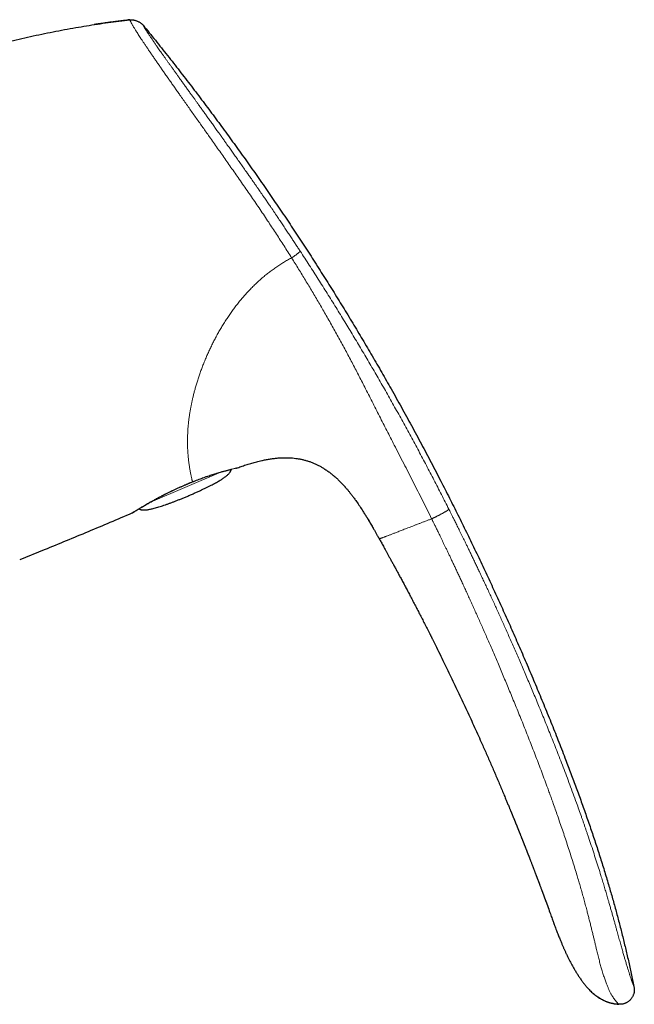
# Model space of a CAD drawing. Header units: millimetres. Extents: x 8 to 1110, y 12 to 672.
# Tile 58 of 58: x 948 to 1010, y 573 to 672. Entities that reach past the tile are written whole.
import ezdxf

# ---------------------------------------------------------------- set-up
doc = ezdxf.new("R2010")
doc.units = ezdxf.units.MM

msp = doc.modelspace()

# ---------------------------------------------------------------- linework, layer by layer
at = {"color": 7, "linetype": 'Continuous', "lineweight": 30}
for p, q in [((958.8, 672.137), (958.801, 672.134)), ((969.626, 627.111), (969.633, 627.112)), ((969.633, 627.112), (969.628, 627.11)), ((969.632, 627.112), (969.633, 627.112)), ((964.516, 625.453), (964.517, 625.458)), ((980.441, 625.197), (980.506, 625.122)), ((983.891, 619.96), (983.891, 619.96)), ((950.202, 618.864), (947.722, 617.855)), ((996.918, 593.093), (996.959, 592.993)), ((1001.481, 581.223), (1001.473, 581.244))]:
    msp.add_line(p, q, dxfattribs=at)
at = {"color": 8, "linetype": 'Continuous', "lineweight": 0}
for p, q in [((968.031, 626.703), (960.885, 623.669)), ((965.104, 625.702), (965.099, 625.695))]:
    msp.add_line(p, q, dxfattribs=at)
at = {"color": 7, "linetype": 'Continuous', "lineweight": 30, "flags": 128}
for points in [[(959.048, 622.567), (959.033, 622.557), (958.999, 622.54)], [(1000.623, 583.596), (1000.668, 583.475), (1000.737, 583.286), (1000.804, 583.103), (1000.868, 582.927), (1000.931, 582.752), (1000.991, 582.587), (1001.048, 582.43), (1001.101, 582.283), (1001.151, 582.144), (1001.198, 582.015), (1001.241, 581.895), (1001.28, 581.785), (1001.316, 581.685), (1001.348, 581.594), (1001.377, 581.513), (1001.403, 581.441), (1001.425, 581.381), (1001.442, 581.331), (1001.456, 581.293), (1001.464, 581.271), (1001.469, 581.255), (1001.471, 581.249), (1001.472, 581.248), (1001.472, 581.248), (1001.472, 581.247), (1001.472, 581.247), (1001.472, 581.246), (1001.473, 581.246), (1001.473, 581.246), (1001.473, 581.244), (1001.474, 581.243), (1001.474, 581.242), (1001.474, 581.242), (1001.474, 581.242), (1001.474, 581.243), (1001.474, 581.243), (1001.474, 581.243), (1001.473, 581.243), (1001.473, 581.244), (1001.473, 581.244)]]:
    msp.add_lwpolyline(points, dxfattribs=at)
at = {"color": 7, "linetype": 'Continuous', "lineweight": 30}
for points, knots in [([(934.628, 666.191), (934.991, 666.329), (935.717, 666.604), (936.811, 667.002), (937.911, 667.387), (939.014, 667.759), (940.122, 668.119), (941.213, 668.458), (942.286, 668.78), (943.342, 669.083), (944.4, 669.375), (945.462, 669.655), (946.549, 669.928), (947.66, 670.195), (948.795, 670.453), (949.934, 670.699), (951.075, 670.931), (952.219, 671.149), (953.344, 671.351), (954.449, 671.536), (955.534, 671.706), (956.621, 671.863), (957.709, 672.009), (958.436, 672.097), (958.799, 672.141)], [0, 0, 0, 0, 0.046667, 0.093333, 0.14, 0.186667, 0.233333, 0.28, 0.324, 0.368, 0.412, 0.456, 0.5, 0.546667, 0.593333, 0.64, 0.686666, 0.733333, 0.78, 0.824, 0.868, 0.912, 0.956, 1, 1, 1, 1]), ([(958.801, 672.138), (958.747, 672.132), (958.59, 672.113), (958.333, 672.082), (958.036, 672.046), (957.754, 672.01), (957.487, 671.975), (957.239, 671.943), (957.01, 671.912), (956.799, 671.883), (956.6, 671.856), (956.416, 671.83), (956.237, 671.805), (956.066, 671.781), (955.903, 671.757), (955.758, 671.736), (955.629, 671.717), (955.523, 671.701), (955.436, 671.688), (955.367, 671.678), (955.314, 671.67), (955.275, 671.664), (955.247, 671.66), (955.225, 671.656), (955.215, 671.655), (955.211, 671.654)], [0, 0, 0, 0, 0.0430843, 0.1268623, 0.2066755, 0.282531, 0.3544368, 0.4224028, 0.4828864, 0.5398888, 0.5934234, 0.6435066, 0.6901582, 0.7390371, 0.783563, 0.8237974, 0.8598235, 0.8917576, 0.9153645, 0.9363831, 0.9550089, 0.967578, 0.9791192, 0.9898405, 1, 1, 1, 1]), ([(958.8, 672.137), (958.821, 672.14), (958.865, 672.145), (958.937, 672.148), (959.018, 672.144), (959.109, 672.132), (959.208, 672.114), (959.313, 672.087), (959.42, 672.054), (959.527, 672.015), (959.631, 671.969), (959.731, 671.919), (959.824, 671.865), (959.909, 671.809), (959.983, 671.754), (960.044, 671.7), (960.094, 671.648), (960.122, 671.614), (960.136, 671.597)], [0, 0, 0, 0, 0.042622, 0.089774, 0.144028, 0.205922, 0.274425, 0.347571, 0.423157, 0.499461, 0.575795, 0.651496, 0.724849, 0.793628, 0.855812, 0.910297, 0.957531, 1, 1, 1, 1]), ([(960.136, 671.597), (960.548, 671.09), (961.372, 670.075), (962.592, 668.543), (963.799, 667.006), (964.991, 665.462), (966.163, 663.921), (967.315, 662.383), (968.446, 660.849), (969.564, 659.309), (970.677, 657.753), (971.784, 656.179), (972.885, 654.589), (973.973, 652.993), (975.048, 651.391), (976.11, 649.783), (977.158, 648.168), (978.194, 646.548), (979.217, 644.921), (980.227, 643.288), (981.224, 641.649), (982.209, 640.004), (983.181, 638.352), (984.141, 636.695), (985.12, 634.976), (986.117, 633.195), (987.131, 631.351), (988.13, 629.499), (989.114, 627.64), (990.054, 625.831), (990.951, 624.074), (991.807, 622.369), (992.652, 620.657), (993.485, 618.94), (994.301, 617.227), (995.102, 615.518), (995.886, 613.813), (996.661, 612.103), (997.429, 610.376), (998.192, 608.63), (998.949, 606.867), (999.696, 605.098), (1000.432, 603.324), (1001.158, 601.543), (1001.87, 599.756), (1002.519, 598.092), (1003.106, 596.552), (1003.634, 595.138), (1004.152, 593.72), (1004.657, 592.298), (1005.148, 590.881), (1005.622, 589.468), (1006.079, 588.059), (1006.522, 586.647), (1006.934, 585.28), (1007.317, 583.961), (1007.672, 582.689), (1008.012, 581.414), (1008.339, 580.135), (1008.652, 578.854), (1008.95, 577.568), (1009.235, 576.28), (1009.413, 575.418), (1009.503, 574.987)], [0, 0, 0, 0, 0.017941, 0.035846, 0.053717, 0.071553, 0.089358, 0.106815, 0.124244, 0.141646, 0.159023, 0.176729, 0.194412, 0.212073, 0.229712, 0.247332, 0.264934, 0.282519, 0.300089, 0.317644, 0.335187, 0.352718, 0.370238, 0.38775, 0.405254, 0.424501, 0.443741, 0.462977, 0.48221, 0.501442, 0.518887, 0.536333, 0.553782, 0.571233, 0.58869, 0.605839, 0.622995, 0.640159, 0.65733, 0.674862, 0.692405, 0.709961, 0.72753, 0.745111, 0.762702, 0.7803, 0.7941, 0.807902, 0.821703, 0.835502, 0.849299, 0.862845, 0.876387, 0.889923, 0.903453, 0.91553, 0.927601, 0.93967, 0.951735, 0.9638, 0.975865, 0.987931, 1, 1, 1, 1]), ([(969.633, 627.112), (969.792, 627.169), (970.111, 627.282), (970.593, 627.44), (971.079, 627.587), (971.569, 627.722), (972.027, 627.832), (972.452, 627.922), (972.845, 627.992), (973.24, 628.049), (973.636, 628.092), (974.009, 628.117), (974.358, 628.128), (974.682, 628.125), (975.005, 628.11), (975.328, 628.082), (975.649, 628.04), (975.968, 627.984), (976.283, 627.914), (976.596, 627.828), (976.904, 627.728), (977.206, 627.614), (977.504, 627.486), (977.794, 627.343), (978.079, 627.188), (978.367, 627.014), (978.658, 626.821), (978.951, 626.607), (979.234, 626.38), (979.509, 626.143), (979.774, 625.897), (980.031, 625.641), (980.276, 625.383), (980.431, 625.208), (980.506, 625.122)], [0, 0, 0, 0, 0.042495, 0.084992, 0.127495, 0.169999, 0.212504, 0.245903, 0.279297, 0.31269, 0.34609, 0.379489, 0.406593, 0.433696, 0.460804, 0.487915, 0.515021, 0.54212, 0.569219, 0.596322, 0.623427, 0.650533, 0.677636, 0.704736, 0.731839, 0.758948, 0.789313, 0.819671, 0.850025, 0.880386, 0.91075, 0.941112, 0.971471, 1, 1, 1, 1]), ([(964.643, 624.274), (964.764, 624.327), (965.002, 624.429), (965.35, 624.583), (965.682, 624.732), (965.998, 624.878), (966.299, 625.02), (966.584, 625.157), (966.846, 625.288), (967.087, 625.411), (967.307, 625.527), (967.513, 625.64), (967.706, 625.75), (967.886, 625.857), (968.051, 625.96), (968.201, 626.06), (968.338, 626.155), (968.461, 626.248), (968.572, 626.338), (968.67, 626.426), (968.756, 626.511), (968.825, 626.59), (968.881, 626.664), (968.924, 626.732), (968.958, 626.798), (968.981, 626.862), (968.993, 626.916), (968.994, 626.948), (968.994, 626.958)], [0, 0, 0, 0, 0.075902, 0.148749, 0.218543, 0.285287, 0.348983, 0.409636, 0.467252, 0.517405, 0.565018, 0.6101, 0.652661, 0.692716, 0.73028, 0.764493, 0.796386, 0.825989, 0.853341, 0.878491, 0.901503, 0.922464, 0.939213, 0.954578, 0.968693, 0.981727, 0.993898, 1, 1, 1, 1]), ([(965.098, 625.695), (965.188, 625.73), (965.366, 625.802), (965.632, 625.905), (965.895, 626.003), (966.153, 626.098), (966.408, 626.188), (966.657, 626.274), (966.9, 626.355), (967.137, 626.433), (967.368, 626.505), (967.59, 626.574), (967.804, 626.637), (968.008, 626.696), (968.202, 626.751), (968.372, 626.796), (968.519, 626.836), (968.648, 626.87), (968.77, 626.901), (968.885, 626.931), (968.988, 626.957), (969.047, 626.971), (969.075, 626.978)], [0, 0, 0, 0, 0.053887, 0.107709, 0.161478, 0.215203, 0.26889, 0.322544, 0.376184, 0.429866, 0.483654, 0.537594, 0.591579, 0.645427, 0.698967, 0.752233, 0.793928, 0.835748, 0.877871, 0.920475, 0.963738, 1, 1, 1, 1]), ([(969.495, 627.079), (969.501, 627.08), (969.518, 627.084), (969.542, 627.089), (969.567, 627.095), (969.589, 627.1), (969.609, 627.105), (969.623, 627.109), (969.629, 627.111), (969.632, 627.112)], [0, 0, 0, 0, 0.101276, 0.268754, 0.423994, 0.593117, 0.751005, 0.901573, 1, 1, 1, 1]), ([(959.022, 622.551), (959.025, 622.552), (959.03, 622.556), (959.048, 622.567), (959.073, 622.583), (959.106, 622.604), (959.148, 622.63), (959.199, 622.663), (959.262, 622.703), (959.336, 622.749), (959.419, 622.801), (959.51, 622.857), (959.607, 622.917), (959.712, 622.981), (959.824, 623.049), (959.953, 623.127), (960.101, 623.215), (960.269, 623.314), (960.446, 623.418), (960.633, 623.526), (960.829, 623.638), (961.033, 623.753), (961.246, 623.87), (961.467, 623.991), (961.696, 624.113), (961.933, 624.237), (962.177, 624.363), (962.426, 624.489), (962.682, 624.616), (962.942, 624.743), (963.207, 624.87), (963.476, 624.995), (963.748, 625.119), (964.022, 625.241), (964.278, 625.353), (964.443, 625.422), (964.516, 625.452)], [0, 0, 0, 0, 0.022505, 0.045307, 0.068805, 0.093401, 0.119413, 0.146238, 0.174103, 0.202779, 0.232033, 0.258927, 0.285915, 0.31281, 0.339447, 0.365805, 0.398406, 0.430681, 0.462692, 0.494505, 0.52619, 0.557836, 0.589526, 0.621292, 0.653134, 0.685052, 0.717038, 0.749087, 0.781189, 0.813335, 0.845515, 0.87772, 0.909944, 0.942183, 0.974436, 1, 1, 1, 1]), ([(964.516, 625.454), (964.535, 625.462), (964.581, 625.482), (964.657, 625.514), (964.749, 625.553), (964.854, 625.597), (964.972, 625.645), (965.054, 625.679), (965.098, 625.696)], [0, 0, 0, 0, 0.096617, 0.234111, 0.392993, 0.573429, 0.775657, 1, 1, 1, 1]), ([(965.099, 625.695), (965.099, 625.695), (965.098, 625.693), (965.095, 625.695), (965.094, 625.696)], [0, 0, 0, 0, 0.181295, 1, 1, 1, 1]), ([(980.441, 625.197), (980.501, 625.129), (980.625, 624.987), (980.807, 624.768), (980.99, 624.542), (981.168, 624.312), (981.283, 624.158), (981.341, 624.08)], [0, 0, 0, 0, 0.190272, 0.393294, 0.596037, 0.798266, 1, 1, 1, 1]), ([(959.718, 622.985), (959.734, 622.974), (959.769, 622.951), (959.831, 622.924), (959.901, 622.902), (959.98, 622.885), (960.072, 622.874), (960.178, 622.869), (960.298, 622.872), (960.429, 622.882), (960.571, 622.899), (960.723, 622.923), (960.887, 622.955), (961.069, 622.996), (961.27, 623.046), (961.492, 623.107), (961.728, 623.177), (961.977, 623.256), (962.24, 623.344), (962.516, 623.44), (962.798, 623.542), (963.084, 623.649), (963.373, 623.76), (963.674, 623.878), (963.987, 624.004), (964.311, 624.136), (964.531, 624.227), (964.643, 624.274)], [0, 0, 0, 0, 0.01129, 0.024417, 0.038633, 0.054108, 0.070975, 0.092085, 0.115262, 0.14059, 0.168137, 0.197951, 0.23007, 0.264527, 0.305921, 0.350302, 0.397691, 0.448105, 0.501556, 0.558055, 0.617609, 0.674891, 0.734749, 0.797187, 0.862207, 0.929811, 1, 1, 1, 1]), ([(981.312, 624.119), (981.384, 624.021), (981.568, 623.771), (981.852, 623.359), (982.164, 622.888), (982.364, 622.568), (982.464, 622.409)], [0, 0, 0, 0, 0.177239, 0.451882, 0.726617, 1, 1, 1, 1]), ([(958.999, 622.54), (958.269, 622.228), (956.807, 621.603), (954.61, 620.679), (952.409, 619.765), (950.937, 619.164), (950.202, 618.864)], [0, 0, 0, 0, 0.25, 0.5, 0.75, 1, 1, 1, 1]), ([(982.361, 622.574), (982.38, 622.544), (982.418, 622.484), (982.474, 622.394), (982.527, 622.308), (982.577, 622.225), (982.625, 622.147), (982.671, 622.073), (982.713, 622.003), (982.757, 621.93), (982.802, 621.856), (982.845, 621.783), (982.884, 621.718), (982.917, 621.662), (982.946, 621.614), (982.971, 621.571), (982.991, 621.537), (983.004, 621.514), (983.01, 621.503), (983.01, 621.505), (983.009, 621.505)], [0, 0, 0, 0, 0.044613, 0.088915, 0.13255, 0.175786, 0.218893, 0.262099, 0.305587, 0.349503, 0.408903, 0.469443, 0.531229, 0.594305, 0.658666, 0.724272, 0.804542, 0.886361, 0.969551, 1, 1, 1, 1]), ([(982.761, 621.923), (982.858, 621.761), (983.034, 621.466), (983.205, 621.168), (983.283, 621.034)], [0, 0, 0, 0, 0.549063, 1, 1, 1, 1]), ([(982.852, 621.773), (982.852, 621.773), (982.852, 621.774), (982.855, 621.769), (982.862, 621.757), (982.874, 621.737), (982.891, 621.707), (982.915, 621.667), (982.944, 621.617), (982.979, 621.558), (983.018, 621.491), (983.061, 621.417), (983.114, 621.326), (983.176, 621.219), (983.247, 621.096), (983.321, 620.968), (983.396, 620.836), (983.472, 620.703), (983.547, 620.571), (983.62, 620.442), (983.69, 620.318), (983.746, 620.219), (983.789, 620.141), (983.822, 620.083), (983.855, 620.023), (983.878, 619.983), (983.89, 619.961), (983.891, 619.96)], [0, 0, 0, 0, 0.011782, 0.04713, 0.080021, 0.110835, 0.140256, 0.169317, 0.199267, 0.231055, 0.2652, 0.301888, 0.341077, 0.396865, 0.456029, 0.517681, 0.580847, 0.644516, 0.707688, 0.769404, 0.828793, 0.885366, 0.912859, 0.940267, 0.968322, 0.997609, 1, 1, 1, 1]), ([(983.891, 619.96), (983.922, 619.905), (983.985, 619.792), (984.084, 619.615), (984.19, 619.425), (984.304, 619.221), (984.424, 619.005), (984.552, 618.774), (984.686, 618.531), (984.83, 618.269), (984.984, 617.99), (985.147, 617.691), (985.318, 617.378), (985.497, 617.05), (985.683, 616.707), (985.878, 616.346), (986.082, 615.967), (986.295, 615.568), (986.516, 615.154), (986.745, 614.723), (986.98, 614.277), (987.223, 613.815), (987.466, 613.351), (987.708, 612.886), (987.949, 612.42), (988.196, 611.94), (988.449, 611.447), (988.707, 610.94), (988.894, 610.571), (989.009, 610.345), (989.049, 610.265), (989.09, 610.185), (989.13, 610.104), (989.169, 610.026), (989.204, 609.958), (989.273, 609.82), (989.416, 609.534), (989.704, 608.958), (990.214, 607.928), (990.907, 606.509), (991.71, 604.833), (992.504, 603.144), (993.286, 601.448), (993.88, 600.134), (994.295, 599.206), (994.534, 598.665), (994.773, 598.124), (995.009, 597.584), (995.24, 597.053), (995.465, 596.534), (995.685, 596.021), (995.906, 595.505), (996.129, 594.978), (996.351, 594.452), (996.521, 594.048), (996.637, 593.769), (996.704, 593.607), (996.772, 593.446), (996.841, 593.278), (996.892, 593.155), (996.921, 593.085), (996.925, 593.075)], [0, 0, 0, 0, 0.006272, 0.01305, 0.020334, 0.028124, 0.03642, 0.045223, 0.054531, 0.064346, 0.07517, 0.08655, 0.098486, 0.110977, 0.124023, 0.137625, 0.152163, 0.167285, 0.182993, 0.199285, 0.216163, 0.233626, 0.251674, 0.268731, 0.286281, 0.304322, 0.322855, 0.341879, 0.361395, 0.364375, 0.367366, 0.370369, 0.373383, 0.376407, 0.379122, 0.381087, 0.391898, 0.411202, 0.445675, 0.507232, 0.569689, 0.632146, 0.694603, 0.757061, 0.776845, 0.79663, 0.816414, 0.836199, 0.855721, 0.874617, 0.892919, 0.911693, 0.930938, 0.950383, 0.969037, 0.974886, 0.980736, 0.986586, 0.992436, 0.99893, 1, 1, 1, 1]), ([(996.925, 593.075), (996.936, 593.048), (996.963, 592.983), (997.007, 592.877), (997.05, 592.772), (997.088, 592.68), (997.117, 592.609), (997.143, 592.546), (997.164, 592.495), (997.181, 592.455), (997.194, 592.423), (997.206, 592.392), (997.221, 592.357), (997.239, 592.313), (997.26, 592.262), (997.282, 592.208), (997.309, 592.142), (997.34, 592.066), (997.375, 591.979), (997.409, 591.897), (997.439, 591.823), (997.463, 591.764), (997.481, 591.719), (997.497, 591.681), (997.514, 591.639), (997.534, 591.59), (997.557, 591.533), (997.583, 591.469), (997.611, 591.399), (997.64, 591.327), (997.668, 591.257), (997.692, 591.198), (997.712, 591.149), (997.731, 591.103), (997.751, 591.052), (997.775, 590.992), (997.8, 590.93), (997.826, 590.865), (997.853, 590.8), (997.881, 590.729), (997.91, 590.656), (997.938, 590.587), (997.963, 590.526), (997.985, 590.47), (998.007, 590.416), (998.035, 590.346), (998.069, 590.259), (998.11, 590.157), (998.151, 590.053), (998.192, 589.951), (998.23, 589.856), (998.265, 589.768), (998.296, 589.689), (998.327, 589.612), (998.357, 589.535), (998.388, 589.457), (998.417, 589.383), (998.444, 589.315), (998.469, 589.25), (998.496, 589.184), (998.524, 589.111), (998.556, 589.031), (998.59, 588.943), (998.628, 588.848), (998.665, 588.752), (998.701, 588.66), (998.732, 588.58), (998.759, 588.512), (998.782, 588.453), (998.802, 588.401), (998.821, 588.353), (998.84, 588.304), (998.86, 588.252), (998.883, 588.194), (998.907, 588.131), (998.932, 588.067), (998.956, 588.005), (998.977, 587.951), (998.995, 587.905), (999.016, 587.85), (999.044, 587.779), (999.079, 587.689), (999.118, 587.587), (999.164, 587.469), (999.216, 587.334), (999.273, 587.184), (999.336, 587.02), (999.396, 586.865), (999.448, 586.728), (999.491, 586.615), (999.531, 586.511), (999.568, 586.415), (999.6, 586.329), (999.63, 586.252), (999.656, 586.184), (999.677, 586.127), (999.695, 586.081), (999.709, 586.043), (999.722, 586.009), (999.735, 585.976), (999.747, 585.942), (999.762, 585.905), (999.779, 585.859), (999.801, 585.8), (999.829, 585.726), (999.857, 585.653), (999.883, 585.585), (999.904, 585.528), (999.924, 585.475), (999.942, 585.427), (999.959, 585.381), (999.977, 585.334), (999.995, 585.286), (1000.014, 585.235), (1000.041, 585.163), (1000.079, 585.064), (1000.126, 584.937), (1000.175, 584.805), (1000.214, 584.7), (1000.242, 584.627), (1000.257, 584.586), (1000.271, 584.549), (1000.284, 584.513), (1000.298, 584.476), (1000.313, 584.434), (1000.331, 584.387), (1000.351, 584.333), (1000.372, 584.275), (1000.393, 584.22), (1000.411, 584.172), (1000.425, 584.132), (1000.44, 584.092), (1000.456, 584.05), (1000.474, 584), (1000.494, 583.947), (1000.515, 583.89), (1000.536, 583.832), (1000.558, 583.773), (1000.58, 583.713), (1000.603, 583.65), (1000.617, 583.613), (1000.624, 583.593)], [0, 0, 0, 0, 0.008653, 0.020405, 0.033379, 0.041571, 0.049185, 0.055733, 0.061214, 0.065207, 0.06835, 0.07115, 0.074829, 0.079442, 0.084963, 0.090741, 0.096487, 0.105614, 0.11466, 0.123575, 0.131437, 0.137899, 0.141993, 0.145541, 0.149826, 0.154983, 0.160926, 0.16772, 0.174983, 0.182714, 0.190435, 0.196642, 0.201225, 0.205733, 0.211075, 0.217276, 0.224335, 0.230599, 0.237412, 0.244775, 0.252685, 0.260218, 0.266478, 0.27185, 0.27744, 0.283387, 0.293774, 0.304555, 0.315349, 0.326142, 0.33641, 0.345068, 0.353594, 0.360852, 0.369155, 0.377434, 0.385182, 0.392246, 0.398631, 0.405447, 0.413006, 0.421328, 0.430423, 0.440393, 0.450867, 0.460384, 0.468839, 0.475681, 0.48179, 0.487183, 0.491859, 0.496608, 0.502372, 0.508215, 0.514662, 0.521709, 0.528373, 0.533931, 0.538408, 0.542685, 0.551126, 0.560341, 0.570552, 0.582978, 0.596944, 0.612448, 0.629483, 0.64804, 0.660358, 0.672148, 0.682975, 0.69284, 0.701746, 0.709696, 0.716691, 0.722735, 0.727352, 0.731205, 0.734502, 0.737865, 0.741338, 0.74495, 0.749492, 0.755696, 0.76335, 0.772472, 0.778428, 0.784531, 0.790193, 0.794795, 0.799754, 0.804557, 0.809594, 0.814876, 0.820333, 0.83248, 0.84631, 0.860534, 0.875182, 0.880172, 0.884615, 0.888565, 0.892521, 0.896555, 0.900892, 0.906366, 0.912425, 0.919075, 0.925677, 0.931217, 0.935662, 0.939383, 0.944936, 0.950472, 0.95684, 0.963751, 0.970691, 0.977573, 0.984542, 0.99185, 1, 1, 1, 1]), ([(1001.471, 581.249), (1001.504, 581.162), (1001.567, 580.991), (1001.661, 580.741), (1001.751, 580.504), (1001.839, 580.281), (1001.922, 580.069), (1002.001, 579.874), (1002.074, 579.695), (1002.143, 579.53), (1002.207, 579.377), (1002.268, 579.234), (1002.326, 579.098), (1002.383, 578.969), (1002.438, 578.843), (1002.493, 578.72), (1002.55, 578.596), (1002.608, 578.469), (1002.668, 578.34), (1002.73, 578.209), (1002.816, 578.028), (1002.931, 577.795), (1003.076, 577.509), (1003.232, 577.215), (1003.397, 576.915), (1003.571, 576.613), (1003.753, 576.314), (1003.941, 576.02), (1004.137, 575.732), (1004.34, 575.452), (1004.551, 575.178), (1004.747, 574.943), (1004.925, 574.744), (1005.083, 574.579), (1005.245, 574.421), (1005.41, 574.272), (1005.576, 574.134), (1005.735, 574.013), (1005.886, 573.908), (1006.028, 573.817), (1006.169, 573.733), (1006.292, 573.666), (1006.397, 573.613), (1006.484, 573.572), (1006.571, 573.534), (1006.656, 573.498), (1006.742, 573.465), (1006.834, 573.431), (1006.932, 573.398), (1007.037, 573.364), (1007.15, 573.332), (1007.27, 573.301), (1007.397, 573.273), (1007.533, 573.247), (1007.675, 573.226), (1007.822, 573.21), (1007.922, 573.205), (1007.971, 573.202)], [0, 0, 0, 0, 0.025353, 0.049514, 0.072484, 0.094263, 0.114852, 0.134251, 0.151451, 0.167594, 0.182679, 0.196707, 0.209676, 0.2229, 0.234993, 0.247133, 0.259521, 0.272157, 0.285041, 0.298173, 0.311552, 0.339621, 0.368713, 0.398828, 0.429964, 0.461808, 0.493582, 0.525263, 0.55669, 0.588067, 0.619397, 0.650621, 0.671356, 0.692018, 0.71259, 0.732753, 0.752438, 0.771728, 0.787691, 0.803481, 0.819133, 0.834685, 0.844429, 0.854163, 0.863899, 0.873647, 0.883478, 0.893024, 0.90289, 0.913151, 0.923876, 0.935123, 0.946944, 0.959383, 0.972483, 0.986282, 1, 1, 1, 1]), ([(1009.503, 574.987), (1009.509, 574.956), (1009.522, 574.892), (1009.537, 574.794), (1009.546, 574.691), (1009.546, 574.583), (1009.536, 574.471), (1009.516, 574.355), (1009.487, 574.238), (1009.447, 574.122), (1009.397, 574.008), (1009.339, 573.9), (1009.273, 573.798), (1009.2, 573.703), (1009.12, 573.616), (1009.035, 573.537), (1008.945, 573.464), (1008.851, 573.4), (1008.753, 573.343), (1008.652, 573.295), (1008.548, 573.255), (1008.442, 573.225), (1008.332, 573.203), (1008.219, 573.191), (1008.103, 573.186), (1008.024, 573.188), (1007.984, 573.189)], [0, 0, 0, 0, 0.035118, 0.071103, 0.108585, 0.147906, 0.189133, 0.232078, 0.276351, 0.321427, 0.366741, 0.411782, 0.456183, 0.499801, 0.542759, 0.585241, 0.627315, 0.668975, 0.710201, 0.751008, 0.791494, 0.831862, 0.872434, 0.913638, 0.955977, 1, 1, 1, 1]), ([(1007.984, 573.189), (1007.909, 573.193), (1007.758, 573.2), (1007.534, 573.23), (1007.311, 573.274), (1007.092, 573.331), (1006.876, 573.401), (1006.663, 573.483), (1006.456, 573.576), (1006.253, 573.68), (1006.055, 573.795), (1005.864, 573.919), (1005.679, 574.052), (1005.531, 574.168), (1005.447, 574.242), (1005.42, 574.266)], [0, 0, 0, 0, 0.079783, 0.159513, 0.239298, 0.319206, 0.399273, 0.4795, 0.559865, 0.640319, 0.720793, 0.801204, 0.881467, 0.961628, 1, 1, 1, 1])]:
    msp.add_open_spline(points, degree=3, knots=knots, dxfattribs=at)
at = {"color": 8, "linetype": 'Continuous', "lineweight": 0}
for points, knots in [([(958.801, 672.134), (958.801, 672.134), (958.802, 672.133), (958.806, 672.123), (958.814, 672.103), (958.827, 672.073), (958.845, 672.033), (958.868, 671.982), (958.897, 671.921), (958.933, 671.849), (958.977, 671.765), (959.031, 671.667), (959.098, 671.55), (959.174, 671.423), (959.255, 671.291), (959.338, 671.156), (959.431, 671.009), (959.534, 670.846), (959.649, 670.667), (959.777, 670.471), (959.916, 670.258), (960.068, 670.028), (960.232, 669.782), (960.408, 669.519), (960.595, 669.242), (960.793, 668.95), (961.002, 668.645), (961.215, 668.333), (961.433, 668.017), (961.655, 667.696), (961.885, 667.363), (962.122, 667.021), (962.366, 666.671), (962.611, 666.321), (962.855, 665.972), (963.098, 665.626), (963.345, 665.276), (963.594, 664.921), (963.87, 664.53), (964.173, 664.101), (964.503, 663.635), (964.836, 663.166), (965.169, 662.696), (965.499, 662.23), (965.826, 661.769), (966.15, 661.311), (966.474, 660.854), (966.829, 660.353), (967.215, 659.807), (967.631, 659.218), (968.046, 658.629), (968.459, 658.041), (968.872, 657.452), (969.283, 656.862), (969.708, 656.252), (970.144, 655.626), (970.592, 654.985), (971.034, 654.348), (971.472, 653.711), (971.907, 653.071), (972.339, 652.429), (972.888, 651.605), (973.549, 650.599), (974.321, 649.407), (974.827, 648.606), (975.08, 648.205)], [0, 0, 0, 0, 0.004206, 0.021588, 0.038907, 0.056195, 0.07351, 0.090914, 0.108459, 0.126168, 0.1419, 0.157788, 0.173851, 0.19006, 0.202859, 0.215685, 0.228514, 0.241346, 0.254636, 0.267994, 0.281453, 0.294994, 0.308579, 0.322173, 0.335749, 0.34928, 0.36276, 0.376219, 0.388792, 0.401402, 0.414053, 0.426716, 0.439363, 0.451964, 0.463774, 0.475514, 0.487204, 0.498861, 0.510504, 0.525323, 0.540131, 0.554869, 0.569478, 0.583922, 0.59797, 0.611912, 0.625772, 0.639558, 0.657358, 0.675044, 0.692633, 0.710178, 0.727732, 0.745315, 0.762818, 0.782161, 0.801222, 0.820134, 0.839012, 0.857928, 0.876868, 0.895805, 0.930495, 0.965177, 1, 1, 1, 1]), ([(960.136, 671.597), (960.136, 671.597), (960.137, 671.596), (960.139, 671.592), (960.142, 671.586), (960.146, 671.579), (960.15, 671.571), (960.154, 671.563), (960.157, 671.558), (960.16, 671.554), (960.161, 671.552), (960.162, 671.549), (960.164, 671.546), (960.167, 671.54), (960.173, 671.529), (960.182, 671.513), (960.193, 671.495), (960.204, 671.475), (960.216, 671.453), (960.229, 671.43), (960.244, 671.405), (960.26, 671.377), (960.278, 671.346), (960.3, 671.308), (960.326, 671.266), (960.355, 671.218), (960.387, 671.166), (960.421, 671.112), (960.459, 671.052), (960.503, 670.984), (960.557, 670.9), (960.625, 670.797), (960.707, 670.673), (960.796, 670.539), (960.883, 670.41), (960.964, 670.29), (961.038, 670.181), (961.115, 670.068), (961.196, 669.95), (961.28, 669.828), (961.368, 669.701), (961.46, 669.568), (961.567, 669.414), (961.692, 669.235), (961.835, 669.031), (961.985, 668.818), (962.141, 668.596), (962.303, 668.366), (962.469, 668.132), (962.639, 667.893), (962.813, 667.649), (962.993, 667.397), (963.179, 667.136), (963.37, 666.87), (963.563, 666.6), (963.764, 666.319), (963.977, 666.023), (964.202, 665.709), (964.433, 665.388), (964.67, 665.058), (964.852, 664.805), (964.975, 664.633), (965.038, 664.546), (965.102, 664.457), (965.166, 664.369), (965.23, 664.279), (965.295, 664.189), (965.398, 664.046), (965.541, 663.847), (965.737, 663.575), (965.947, 663.282), (966.174, 662.967), (966.41, 662.638), (966.655, 662.296), (966.911, 661.939), (967.171, 661.576), (967.436, 661.207), (967.637, 660.926), (967.772, 660.736), (967.841, 660.64), (967.909, 660.544), (967.978, 660.448), (968.047, 660.351), (968.117, 660.254), (968.227, 660.099), (968.379, 659.886), (968.554, 659.64), (968.712, 659.418), (968.852, 659.221), (968.992, 659.023), (969.129, 658.83), (969.318, 658.564), (969.563, 658.218), (969.868, 657.787), (970.181, 657.343), (970.404, 657.026), (970.536, 656.84), (970.574, 656.786), (970.612, 656.731), (970.652, 656.675), (970.692, 656.617), (970.734, 656.558), (970.802, 656.461), (970.899, 656.322), (971.034, 656.13), (971.133, 655.989), (971.19, 655.906), (971.199, 655.894), (971.204, 655.887), (971.209, 655.879), (971.215, 655.87), (971.222, 655.861), (971.237, 655.839), (971.265, 655.799), (971.307, 655.739), (971.356, 655.668), (971.412, 655.588), (971.475, 655.498), (971.546, 655.397), (971.62, 655.29), (971.697, 655.179), (971.757, 655.092), (971.801, 655.028), (971.828, 654.989), (971.856, 654.949), (971.88, 654.914), (972.011, 654.725), (972.218, 654.425), (972.503, 654.011), (972.754, 653.644), (972.943, 653.367), (973.072, 653.178), (973.143, 653.074), (973.215, 652.967), (973.291, 652.855), (973.372, 652.736), (973.455, 652.614), (973.537, 652.492), (973.689, 652.268), (973.908, 651.943), (974.191, 651.521), (974.466, 651.11), (974.733, 650.709), (974.991, 650.32), (975.239, 649.944), (975.479, 649.581), (975.711, 649.227), (975.863, 648.995), (975.938, 648.88)], [0, 0, 0, 0, 0.00973, 0.019171, 0.028322, 0.037184, 0.045758, 0.050896, 0.055925, 0.057483, 0.05903, 0.060567, 0.062092, 0.063734, 0.071754, 0.07966, 0.087565, 0.095352, 0.103023, 0.110578, 0.118017, 0.125341, 0.133688, 0.141917, 0.151097, 0.160041, 0.168752, 0.177231, 0.185483, 0.194267, 0.203428, 0.215868, 0.228141, 0.240257, 0.25223, 0.26035, 0.2684, 0.276384, 0.284306, 0.292173, 0.299987, 0.307783, 0.315728, 0.326301, 0.336864, 0.34743, 0.358013, 0.368462, 0.378878, 0.388918, 0.399009, 0.409163, 0.419389, 0.4297, 0.439769, 0.449718, 0.46074, 0.471854, 0.483073, 0.494405, 0.505863, 0.508801, 0.511749, 0.514706, 0.517672, 0.520648, 0.523634, 0.52663, 0.534921, 0.543291, 0.553363, 0.563556, 0.573874, 0.585074, 0.596428, 0.607941, 0.619617, 0.631463, 0.634463, 0.637471, 0.640488, 0.643513, 0.646547, 0.649589, 0.652639, 0.661072, 0.66957, 0.675682, 0.681829, 0.68801, 0.69411, 0.699844, 0.712893, 0.726291, 0.74004, 0.754145, 0.755763, 0.757423, 0.759125, 0.760869, 0.762656, 0.764485, 0.766356, 0.771719, 0.7774, 0.784142, 0.784859, 0.785062, 0.785285, 0.785529, 0.785794, 0.786079, 0.786386, 0.787887, 0.789751, 0.791976, 0.794437, 0.797228, 0.800348, 0.803798, 0.807106, 0.810669, 0.811841, 0.813039, 0.814262, 0.81551, 0.8163, 0.831795, 0.843282, 0.85455, 0.865602, 0.868817, 0.872013, 0.87519, 0.87862, 0.88239, 0.886136, 0.889856, 0.893552, 0.906779, 0.919676, 0.932244, 0.944483, 0.956392, 0.967769, 0.978829, 0.989573, 1, 1, 1, 1]), ([(975.08, 648.205), (974.944, 648.133), (974.672, 647.991), (974.273, 647.759), (973.879, 647.515), (973.493, 647.258), (973.117, 646.99), (972.75, 646.712), (972.392, 646.425), (972.041, 646.127), (971.696, 645.817), (971.356, 645.496), (971.021, 645.164), (970.694, 644.822), (970.375, 644.471), (970.066, 644.114), (969.766, 643.752), (969.476, 643.384), (969.194, 643.009), (968.918, 642.625), (968.649, 642.232), (968.386, 641.831), (968.132, 641.424), (967.886, 641.013), (967.651, 640.599), (967.424, 640.184), (967.208, 639.768), (967, 639.349), (966.799, 638.925), (966.606, 638.497), (966.42, 638.066), (966.243, 637.634), (966.075, 637.203), (965.917, 636.774), (965.769, 636.35), (965.631, 635.93), (965.502, 635.513), (965.387, 635.12), (965.287, 634.751), (965.198, 634.406), (965.116, 634.065), (965.04, 633.728), (964.971, 633.395), (964.905, 633.048), (964.843, 632.687), (964.787, 632.314), (964.739, 631.95), (964.698, 631.592), (964.665, 631.24), (964.639, 630.896), (964.62, 630.561), (964.608, 630.236), (964.601, 629.923), (964.601, 629.623), (964.605, 629.334), (964.614, 629.057), (964.628, 628.788), (964.645, 628.528), (964.666, 628.277), (964.69, 628.037), (964.716, 627.808), (964.744, 627.591), (964.773, 627.386), (964.802, 627.192), (964.832, 627.009), (964.864, 626.827), (964.897, 626.65), (964.93, 626.477), (964.962, 626.318), (964.994, 626.17), (965.024, 626.035), (965.053, 625.912), (965.08, 625.8), (965.096, 625.735), (965.104, 625.702)], [0, 0, 0, 0, 0.014, 0.028, 0.041998, 0.055996, 0.069995, 0.083746, 0.097498, 0.111251, 0.125003, 0.139006, 0.153008, 0.167009, 0.18101, 0.195009, 0.208758, 0.222506, 0.236253, 0.250001, 0.263999, 0.277998, 0.291998, 0.305998, 0.319998, 0.333749, 0.347501, 0.361253, 0.375003, 0.389002, 0.402999, 0.416997, 0.430996, 0.444996, 0.458746, 0.472497, 0.486249, 0.500002, 0.511671, 0.523338, 0.535004, 0.546668, 0.558331, 0.569994, 0.58374, 0.597489, 0.61124, 0.624993, 0.638996, 0.652997, 0.666997, 0.680997, 0.694997, 0.708747, 0.722496, 0.736244, 0.749994, 0.763995, 0.777997, 0.791999, 0.805999, 0.819999, 0.83375, 0.8475, 0.861249, 0.874996, 0.890617, 0.906238, 0.921861, 0.937486, 0.953113, 0.968741, 0.984371, 1, 1, 1, 1]), ([(975.938, 648.88), (975.937, 648.878), (975.936, 648.874), (975.931, 648.864), (975.921, 648.851), (975.904, 648.833), (975.879, 648.809), (975.842, 648.776), (975.794, 648.734), (975.737, 648.687), (975.673, 648.636), (975.602, 648.581), (975.526, 648.523), (975.446, 648.464), (975.367, 648.406), (975.289, 648.35), (975.216, 648.298), (975.147, 648.25), (975.102, 648.219), (975.08, 648.205)], [0, 0, 0, 0, 0.035289, 0.072846, 0.114172, 0.159973, 0.210236, 0.278408, 0.350731, 0.425115, 0.499986, 0.574821, 0.649111, 0.721305, 0.789353, 0.851415, 0.906549, 0.955288, 1, 1, 1, 1]), ([(989.161, 621.982), (988.852, 622.604), (988.234, 623.847), (987.294, 625.704), (986.349, 627.554), (985.466, 629.268), (984.651, 630.85), (983.909, 632.303), (983.171, 633.761), (982.467, 635.145), (981.795, 636.455), (981.152, 637.687), (980.5, 638.913), (979.837, 640.131), (979.162, 641.344), (978.489, 642.531), (977.818, 643.691), (977.149, 644.825), (976.47, 645.955), (975.782, 647.082), (975.314, 647.83), (975.08, 648.205)], [0, 0, 0, 0, 0.069893, 0.139698, 0.209425, 0.2791, 0.333864, 0.388697, 0.443625, 0.498626, 0.545327, 0.59202, 0.638662, 0.685257, 0.731879, 0.7786, 0.82275, 0.866968, 0.911231, 0.955561, 1, 1, 1, 1]), ([(975.938, 648.88), (976.243, 648.411), (976.854, 647.474), (977.758, 646.061), (978.654, 644.645), (979.541, 643.224), (980.414, 641.806), (981.273, 640.39), (982.117, 638.978), (982.953, 637.559), (983.785, 636.127), (984.614, 634.68), (985.438, 633.22), (986.253, 631.753), (987.059, 630.281), (987.851, 628.812), (988.629, 627.347), (989.393, 625.885), (990.149, 624.419), (990.646, 623.438), (990.894, 622.947)], [0, 0, 0, 0, 0.056011, 0.112011, 0.168004, 0.223993, 0.279979, 0.334963, 0.389948, 0.444935, 0.499928, 0.55593, 0.611939, 0.667953, 0.723968, 0.779981, 0.834987, 0.889989, 0.944992, 1, 1, 1, 1]), ([(965.104, 625.702), (965.191, 625.737), (965.364, 625.806), (965.62, 625.906), (965.874, 626.002), (966.126, 626.095), (966.374, 626.183), (966.617, 626.267), (966.87, 626.352), (967.13, 626.437), (967.394, 626.519), (967.645, 626.596), (967.885, 626.666), (968.111, 626.729), (968.325, 626.788), (968.525, 626.841), (968.711, 626.888), (968.882, 626.931), (969.036, 626.969), (969.173, 627.002), (969.294, 627.031), (969.397, 627.056), (969.482, 627.076), (969.549, 627.092), (969.597, 627.103), (969.626, 627.11), (969.63, 627.111), (969.632, 627.112)], [0, 0, 0, 0, 0.03587, 0.071626, 0.107378, 0.143361, 0.179343, 0.21518, 0.250965, 0.29372, 0.335977, 0.377884, 0.419592, 0.461253, 0.503022, 0.544761, 0.586726, 0.629084, 0.670863, 0.712802, 0.755072, 0.796952, 0.838804, 0.880816, 0.922753, 0.964456, 1, 1, 1, 1]), ([(964.517, 625.458), (964.397, 625.408), (964.156, 625.306), (963.797, 625.148), (963.461, 624.994), (963.147, 624.848), (962.868, 624.714), (962.68, 624.621), (962.578, 624.571), (962.55, 624.557), (962.523, 624.543), (962.495, 624.529), (962.467, 624.516), (962.439, 624.502), (962.405, 624.485), (962.357, 624.461), (962.293, 624.428), (962.213, 624.387), (962.119, 624.339), (962.01, 624.283), (961.886, 624.219), (961.766, 624.156), (961.654, 624.096), (961.552, 624.042), (961.453, 623.989), (961.362, 623.939), (961.279, 623.894), (961.183, 623.841), (961.076, 623.782), (960.963, 623.719), (960.863, 623.663), (960.777, 623.614), (960.703, 623.571), (960.627, 623.527), (960.541, 623.478), (960.44, 623.419), (960.328, 623.354), (960.207, 623.283), (960.08, 623.207), (959.947, 623.128), (959.819, 623.051), (959.704, 622.98), (959.625, 622.933), (959.576, 622.902), (959.549, 622.885), (959.523, 622.87), (959.5, 622.855), (959.478, 622.842), (959.457, 622.829), (959.397, 622.791), (959.304, 622.734), (959.196, 622.666), (959.117, 622.616), (959.062, 622.581), (959.027, 622.558), (959.004, 622.543), (959.001, 622.541), (958.999, 622.54)], [0, 0, 0, 0, 0.041774, 0.083497, 0.125207, 0.160257, 0.195324, 0.226203, 0.229671, 0.233138, 0.236606, 0.240074, 0.243542, 0.247011, 0.250479, 0.256409, 0.2651, 0.27501, 0.287051, 0.301222, 0.317525, 0.33596, 0.349184, 0.363322, 0.377826, 0.390191, 0.402011, 0.413288, 0.432073, 0.449124, 0.464443, 0.47803, 0.489886, 0.500012, 0.515006, 0.532334, 0.552, 0.574007, 0.598358, 0.625055, 0.65434, 0.680931, 0.704822, 0.712259, 0.719388, 0.726212, 0.732728, 0.738938, 0.74484, 0.750436, 0.791962, 0.83348, 0.875003, 0.90617, 0.937374, 0.968641, 1, 1, 1, 1]), ([(965.104, 625.703), (965.039, 625.676), (964.908, 625.623), (964.712, 625.541), (964.582, 625.486), (964.517, 625.458)], [0, 0, 0, 0, 0.334901, 0.668059, 1, 1, 1, 1]), ([(990.894, 622.947), (990.894, 622.946), (990.893, 622.942), (990.89, 622.937), (990.886, 622.93), (990.877, 622.92), (990.863, 622.907), (990.841, 622.889), (990.813, 622.869), (990.779, 622.845), (990.735, 622.816), (990.68, 622.782), (990.615, 622.742), (990.537, 622.696), (990.447, 622.644), (990.347, 622.588), (990.24, 622.529), (990.131, 622.47), (990.023, 622.413), (989.919, 622.358), (989.821, 622.307), (989.728, 622.259), (989.642, 622.216), (989.556, 622.173), (989.471, 622.131), (989.389, 622.091), (989.318, 622.057), (989.257, 622.027), (989.206, 622.003), (989.175, 621.988), (989.161, 621.981)], [0, 0, 0, 0, 0.015965, 0.035533, 0.058942, 0.086558, 0.118876, 0.156464, 0.188441, 0.223833, 0.262677, 0.304855, 0.350082, 0.39795, 0.448027, 0.500064, 0.551768, 0.600916, 0.647444, 0.691144, 0.73183, 0.769411, 0.803912, 0.835447, 0.87318, 0.906399, 0.935491, 0.960717, 0.982213, 1, 1, 1, 1]), ([(1009.503, 574.987), (1009.503, 574.987), (1009.503, 574.987), (1009.503, 574.987), (1009.502, 574.987), (1009.502, 574.988), (1009.502, 574.988), (1009.501, 574.99), (1009.501, 574.992), (1009.5, 574.995), (1009.498, 574.999), (1009.496, 575.004), (1009.494, 575.01), (1009.491, 575.018), (1009.487, 575.028), (1009.482, 575.04), (1009.477, 575.054), (1009.471, 575.071), (1009.463, 575.091), (1009.454, 575.115), (1009.443, 575.143), (1009.431, 575.175), (1009.417, 575.212), (1009.401, 575.254), (1009.383, 575.301), (1009.364, 575.354), (1009.341, 575.414), (1009.317, 575.48), (1009.291, 575.55), (1009.264, 575.625), (1009.234, 575.709), (1009.201, 575.804), (1009.164, 575.911), (1009.127, 576.022), (1009.089, 576.135), (1009.052, 576.249), (1009.012, 576.374), (1008.969, 576.509), (1008.922, 576.657), (1008.873, 576.815), (1008.821, 576.984), (1008.767, 577.162), (1008.709, 577.354), (1008.652, 577.543), (1008.598, 577.729), (1008.545, 577.907), (1008.491, 578.095), (1008.434, 578.293), (1008.374, 578.503), (1008.311, 578.725), (1008.245, 578.959), (1008.177, 579.201), (1008.108, 579.451), (1008.038, 579.705), (1007.966, 579.964), (1007.893, 580.229), (1007.811, 580.524), (1007.72, 580.852), (1007.62, 581.213), (1007.517, 581.582), (1007.411, 581.959), (1007.303, 582.341), (1007.193, 582.73), (1007.08, 583.123), (1006.955, 583.556), (1006.817, 584.03), (1006.665, 584.546), (1006.508, 585.07), (1006.348, 585.601), (1006.158, 586.218), (1005.939, 586.923), (1005.686, 587.718), (1005.424, 588.527), (1005.151, 589.35), (1004.93, 590.007), (1004.765, 590.494), (1004.657, 590.806), (1004.549, 591.12), (1004.439, 591.437), (1004.33, 591.748), (1004.176, 592.186), (1003.976, 592.748), (1003.7, 593.516), (1003.394, 594.352), (1003.06, 595.254), (1002.727, 596.14), (1002.395, 597.01), (1002.065, 597.865), (1001.742, 598.692), (1001.427, 599.493), (1001.118, 600.268), (1000.812, 601.029), (1000.509, 601.776), (1000.21, 602.505), (999.917, 603.216), (999.629, 603.91), (999.344, 604.592), (999.061, 605.264), (998.779, 605.928), (998.5, 606.584), (998.224, 607.226), (997.952, 607.855), (997.685, 608.471), (997.421, 609.074), (997.162, 609.663), (996.907, 610.24), (996.656, 610.804), (996.409, 611.354), (996.167, 611.892), (995.93, 612.417), (995.697, 612.929), (995.462, 613.445), (995.224, 613.962), (994.984, 614.481), (994.751, 614.984), (994.523, 615.473), (994.301, 615.947), (994.084, 616.408), (993.872, 616.856), (993.667, 617.288), (993.468, 617.704), (993.276, 618.105), (993.094, 618.483), (992.922, 618.839), (992.76, 619.175), (992.603, 619.496), (992.453, 619.804), (992.309, 620.098), (992.172, 620.379), (992.04, 620.646), (991.915, 620.899), (991.797, 621.139), (991.685, 621.364), (991.581, 621.575), (991.483, 621.771), (991.392, 621.954), (991.307, 622.123), (991.23, 622.279), (991.159, 622.421), (991.094, 622.55), (991.035, 622.667), (990.982, 622.772), (990.936, 622.864), (990.907, 622.921), (990.894, 622.947)], [0, 0, 0, 0, 0.000398, 0.001073, 0.002024, 0.003253, 0.004759, 0.006542, 0.008602, 0.010939, 0.013269, 0.015822, 0.018597, 0.021595, 0.024815, 0.028194, 0.031786, 0.035593, 0.039612, 0.043922, 0.048452, 0.0532, 0.058164, 0.063343, 0.068638, 0.074142, 0.079858, 0.085791, 0.091, 0.096376, 0.101922, 0.107634, 0.113504, 0.119523, 0.124353, 0.12927, 0.134277, 0.139379, 0.144586, 0.149905, 0.155083, 0.160349, 0.16569, 0.171101, 0.1754, 0.179744, 0.184134, 0.188579, 0.193171, 0.197848, 0.202617, 0.207445, 0.212309, 0.217126, 0.221984, 0.226891, 0.231852, 0.238253, 0.244752, 0.251352, 0.258048, 0.264832, 0.271692, 0.278622, 0.285625, 0.29454, 0.303589, 0.312775, 0.322098, 0.331556, 0.34527, 0.359257, 0.373517, 0.388053, 0.402865, 0.408365, 0.413902, 0.419475, 0.425086, 0.430734, 0.436038, 0.448443, 0.460709, 0.47708, 0.493195, 0.509053, 0.524653, 0.539994, 0.555076, 0.569282, 0.583254, 0.596991, 0.610497, 0.62377, 0.636581, 0.64917, 0.661537, 0.673682, 0.685847, 0.697783, 0.709489, 0.720966, 0.732214, 0.743233, 0.754024, 0.764587, 0.774922, 0.785028, 0.794907, 0.804557, 0.81398, 0.823174, 0.833024, 0.842598, 0.851896, 0.860918, 0.869664, 0.878237, 0.886528, 0.894535, 0.90226, 0.909703, 0.916862, 0.923354, 0.929594, 0.935583, 0.941321, 0.946808, 0.952043, 0.957028, 0.961761, 0.966242, 0.970473, 0.974383, 0.978051, 0.981477, 0.98466, 0.987555, 0.990216, 0.992642, 0.994834, 0.99679, 0.998513, 1, 1, 1, 1]), ([(983.892, 619.96), (983.894, 619.961), (983.897, 619.962), (983.916, 619.969), (983.946, 619.981), (983.989, 619.998), (984.048, 620.02), (984.115, 620.046), (984.185, 620.073), (984.254, 620.099), (984.333, 620.129), (984.423, 620.164), (984.525, 620.203), (984.639, 620.247), (984.759, 620.293), (984.882, 620.34), (985.005, 620.387), (985.139, 620.439), (985.284, 620.494), (985.441, 620.554), (985.609, 620.619), (985.79, 620.688), (985.983, 620.762), (986.189, 620.841), (986.409, 620.926), (986.641, 621.015), (986.886, 621.109), (987.141, 621.207), (987.407, 621.309), (987.681, 621.414), (987.964, 621.523), (988.255, 621.634), (988.552, 621.748), (988.854, 621.864), (989.059, 621.943), (989.161, 621.982)], [0, 0, 0, 0, 0.046669, 0.0933414, 0.1400114, 0.1866759, 0.2333392, 0.280006, 0.3114364, 0.3428679, 0.3742973, 0.4057247, 0.4371546, 0.468583, 0.50001, 0.5250123, 0.5500137, 0.5750122, 0.6000119, 0.6250154, 0.6500162, 0.6750127, 0.700011, 0.7250102, 0.7500078, 0.7750074, 0.8000064, 0.8250054, 0.8500052, 0.8750031, 0.8999978, 0.9249961, 0.9499996, 0.9750021, 1, 1, 1, 1]), ([(989.161, 621.981), (989.176, 621.951), (989.208, 621.887), (989.259, 621.782), (989.317, 621.664), (989.382, 621.532), (989.454, 621.386), (989.533, 621.227), (989.618, 621.053), (989.71, 620.865), (989.809, 620.663), (989.914, 620.448), (990.025, 620.218), (990.144, 619.974), (990.269, 619.716), (990.399, 619.446), (990.534, 619.165), (990.675, 618.871), (990.822, 618.564), (990.975, 618.243), (991.134, 617.908), (991.299, 617.56), (991.47, 617.199), (991.649, 616.817), (991.837, 616.415), (992.034, 615.991), (992.238, 615.553), (992.447, 615.1), (992.663, 614.631), (992.881, 614.154), (993.101, 613.67), (993.324, 613.178), (993.552, 612.672), (993.785, 612.152), (994.022, 611.621), (994.262, 611.079), (994.505, 610.527), (994.753, 609.961), (995.007, 609.377), (995.268, 608.775), (995.535, 608.155), (995.807, 607.52), (996.082, 606.871), (996.363, 606.207), (996.647, 605.529), (996.936, 604.836), (997.228, 604.128), (997.525, 603.406), (997.826, 602.668), (998.13, 601.916), (998.438, 601.149), (998.749, 600.367), (999.054, 599.593), (999.353, 598.827), (999.645, 598.07), (999.94, 597.3), (1000.236, 596.516), (1000.533, 595.72), (1000.761, 595.104), (1000.918, 594.675), (1001.004, 594.437), (1001.091, 594.2), (1001.176, 593.964), (1001.261, 593.729), (1001.345, 593.495), (1001.476, 593.127), (1001.653, 592.627), (1001.887, 591.958), (1002.129, 591.259), (1002.378, 590.528), (1002.624, 589.791), (1002.868, 589.047), (1003.11, 588.298), (1003.344, 587.56), (1003.57, 586.834), (1003.776, 586.158), (1003.963, 585.529), (1004.133, 584.947), (1004.298, 584.37), (1004.457, 583.798), (1004.611, 583.231), (1004.75, 582.709), (1004.875, 582.231), (1004.987, 581.797), (1005.096, 581.367), (1005.203, 580.941), (1005.307, 580.52), (1005.404, 580.122), (1005.494, 579.747), (1005.578, 579.395), (1005.661, 579.047), (1005.737, 578.73), (1005.806, 578.442), (1005.87, 578.181), (1005.933, 577.924), (1005.995, 577.672), (1006.058, 577.426), (1006.121, 577.19), (1006.183, 576.965), (1006.244, 576.751), (1006.311, 576.526), (1006.383, 576.294), (1006.46, 576.056), (1006.534, 575.835), (1006.606, 575.63), (1006.675, 575.439), (1006.742, 575.261), (1006.807, 575.095), (1006.87, 574.941), (1006.931, 574.798), (1006.995, 574.655), (1007.061, 574.513), (1007.13, 574.375), (1007.196, 574.249), (1007.258, 574.137), (1007.318, 574.035), (1007.375, 573.943), (1007.43, 573.859), (1007.484, 573.781), (1007.536, 573.71), (1007.584, 573.646), (1007.628, 573.59), (1007.673, 573.536), (1007.717, 573.484), (1007.759, 573.435), (1007.796, 573.392), (1007.828, 573.356), (1007.857, 573.325), (1007.881, 573.298), (1007.902, 573.275), (1007.919, 573.257), (1007.934, 573.241), (1007.946, 573.229), (1007.955, 573.218), (1007.963, 573.21), (1007.969, 573.204), (1007.974, 573.199), (1007.977, 573.196), (1007.98, 573.193), (1007.981, 573.191), (1007.983, 573.19), (1007.983, 573.189), (1007.984, 573.189), (1007.984, 573.189), (1007.984, 573.189), (1007.984, 573.189), (1007.984, 573.189)], [0, 0, 0, 0, 0.001653, 0.00356, 0.005721, 0.008135, 0.010804, 0.013727, 0.016904, 0.020335, 0.02402, 0.027959, 0.032151, 0.036598, 0.041299, 0.046253, 0.051355, 0.056701, 0.06229, 0.068123, 0.074201, 0.080522, 0.087087, 0.093895, 0.10129, 0.108952, 0.116882, 0.12508, 0.133545, 0.142278, 0.150895, 0.159757, 0.168865, 0.178219, 0.187819, 0.197487, 0.207392, 0.217535, 0.227915, 0.238752, 0.249836, 0.261167, 0.272746, 0.284573, 0.296648, 0.308971, 0.321542, 0.334361, 0.347429, 0.360745, 0.37431, 0.388123, 0.402185, 0.415295, 0.428617, 0.44215, 0.455898, 0.46986, 0.484034, 0.48821, 0.492369, 0.496509, 0.500632, 0.504736, 0.508822, 0.51289, 0.523981, 0.534934, 0.547794, 0.560462, 0.572939, 0.586098, 0.599038, 0.611755, 0.624249, 0.636534, 0.646629, 0.656608, 0.666483, 0.676266, 0.685968, 0.695594, 0.703105, 0.710569, 0.717988, 0.725364, 0.732702, 0.740006, 0.74632, 0.752614, 0.758892, 0.765168, 0.770105, 0.775058, 0.780037, 0.785033, 0.790081, 0.795048, 0.799918, 0.804693, 0.809385, 0.815431, 0.821374, 0.827219, 0.832816, 0.838314, 0.843707, 0.848989, 0.85416, 0.859227, 0.864194, 0.87029, 0.87624, 0.882041, 0.887684, 0.893163, 0.898471, 0.903603, 0.909049, 0.914299, 0.919364, 0.924255, 0.928978, 0.934771, 0.940314, 0.945609, 0.950659, 0.955463, 0.960022, 0.964336, 0.968382, 0.972187, 0.97575, 0.979071, 0.982149, 0.984985, 0.987578, 0.989928, 0.992036, 0.993901, 0.995524, 0.996904, 0.998041, 0.998936, 0.999589, 1, 1, 1, 1])]:
    msp.add_open_spline(points, degree=3, knots=knots, dxfattribs=at)

doc.saveas('drawing.dxf')
